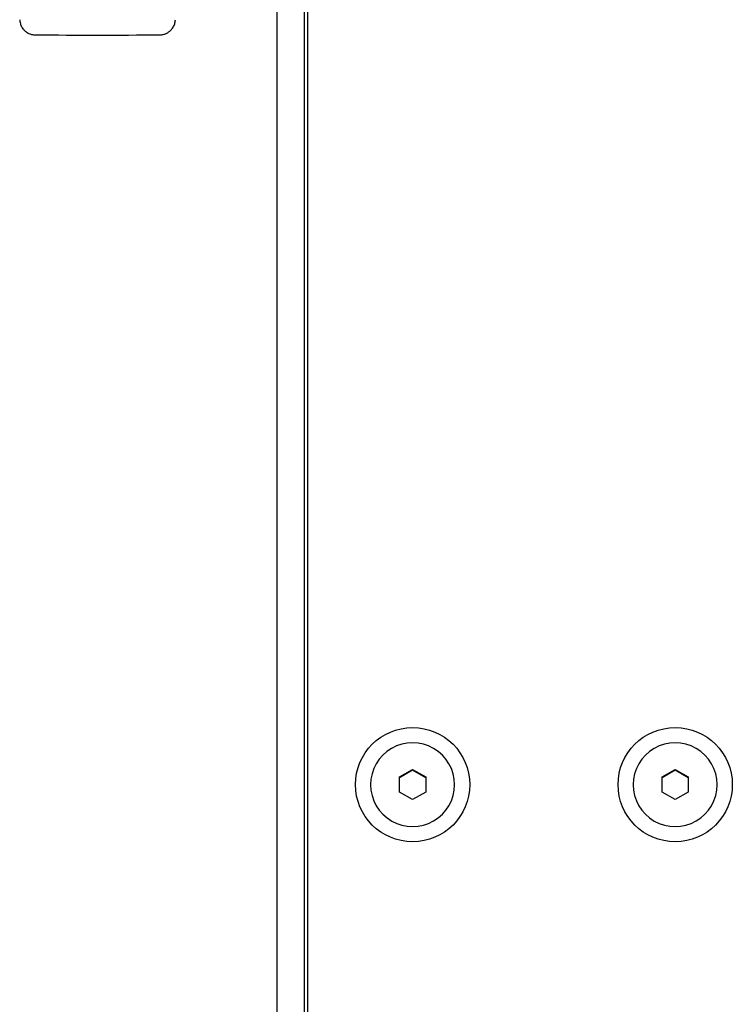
# Model space of a CAD drawing. Header units: millimetres. Extents: x 8 to 1937, y 12 to 2736.
# Tile 37 of 136: x 1071 to 1139, y 1213 to 1307. Entities that reach past the tile are written whole.
import ezdxf

# ---------------------------------------------------------------- set-up
doc = ezdxf.new("R2010")
doc.units = ezdxf.units.MM

msp = doc.modelspace()

# ---------------------------------------------------------------- linework, layer by layer
at = {"color": 7, "linetype": 'Continuous', "lineweight": 30}
for p, q in [((1098.008, 1374.071), (1098.008, 1060.774)), ((1098.332, 1374.37), (1098.332, 1058.583)), ((1095.399, 1370.969), (1095.399, 1058.469)), ((1107.082, 1234.881), (1108.332, 1235.6)), ((1108.332, 1235.513), (1107.082, 1234.794)), ((1108.332, 1235.6), (1109.582, 1234.881)), ((1108.332, 1235.6), (1108.332, 1235.513)), ((1109.582, 1234.794), (1108.332, 1235.513)), ((1132.082, 1234.881), (1133.332, 1235.6)), ((1133.332, 1235.513), (1132.082, 1234.794)), ((1133.332, 1235.6), (1134.582, 1234.881)), ((1133.332, 1235.6), (1133.332, 1235.513)), ((1134.582, 1234.794), (1133.332, 1235.513)), ((1107.082, 1233.443), (1107.082, 1234.881)), ((1109.582, 1234.881), (1109.582, 1233.443)), ((1132.082, 1233.443), (1132.082, 1234.881)), ((1134.582, 1234.881), (1134.582, 1233.443)), ((1104.332, 1234.149), (1104.332, 1234.141)), ((1108.332, 1232.724), (1107.082, 1233.443)), ((1109.582, 1233.443), (1108.332, 1232.724)), ((1112.332, 1234.141), (1112.332, 1234.149)), ((1129.332, 1234.149), (1129.332, 1234.141)), ((1133.332, 1232.724), (1132.082, 1233.443)), ((1134.582, 1233.443), (1133.332, 1232.724)), ((1137.332, 1234.141), (1137.332, 1234.149))]:
    msp.add_line(p, q, dxfattribs=at)
for centre in [(1108.333, 1234.148), (1133.333, 1234.148)]:
    msp.add_circle(centre, 5.439, dxfattribs=at)
for centre, radius, start, end in [((1078.332, 2326.599), 1021.1, 269.667665, 270.332335), ((1108.333, 1234.136), 4, 0.17748, 120.01151), ((1133.333, 1234.136), 4, 0.17748, 120.01151), ((1108.314, 1234.146), 3.982, 119.85149, 179.95916), ((1133.314, 1234.146), 3.982, 119.85149, 179.95916), ((1108.332, 1234.154), 4, 180.17748, 300.01151), ((1108.35, 1234.144), 3.982, 299.85149, 359.95916), ((1133.332, 1234.154), 4, 180.17748, 300.01151), ((1133.35, 1234.144), 3.982, 299.85149, 359.95916)]:
    msp.add_arc(centre, radius, start, end, dxfattribs=at)
for points, knots in [([(1070.919, 1306.962), (1070.924, 1306.902), (1070.933, 1306.772), (1070.976, 1306.593), (1071.038, 1306.42), (1071.117, 1306.262), (1071.214, 1306.116), (1071.323, 1305.987), (1071.44, 1305.875), (1071.573, 1305.773), (1071.721, 1305.684), (1071.882, 1305.611), (1072.053, 1305.557), (1072.23, 1305.523), (1072.35, 1305.518), (1072.41, 1305.516)], [0, 0, 0, 0, 0.077766, 0.170258, 0.240506, 0.317665, 0.401556, 0.468658, 0.539002, 0.612179, 0.687676, 0.764893, 0.84316, 0.921768, 1, 1, 1, 1]), ([(1084.255, 1305.516), (1084.313, 1305.518), (1084.427, 1305.523), (1084.59, 1305.553), (1084.737, 1305.596), (1084.877, 1305.652), (1085.004, 1305.718), (1085.115, 1305.791), (1085.214, 1305.867), (1085.316, 1305.961), (1085.429, 1306.087), (1085.532, 1306.236), (1085.618, 1306.401), (1085.683, 1306.572), (1085.73, 1306.761), (1085.74, 1306.894), (1085.745, 1306.962)], [0, 0, 0, 0, 0.0767841, 0.1491586, 0.2160566, 0.2766124, 0.3463639, 0.4026549, 0.4500968, 0.509838, 0.583965, 0.6717968, 0.7459084, 0.8261153, 0.9112729, 1, 1, 1, 1])]:
    msp.add_open_spline(points, degree=3, knots=knots, dxfattribs=at)

doc.saveas('drawing.dxf')
